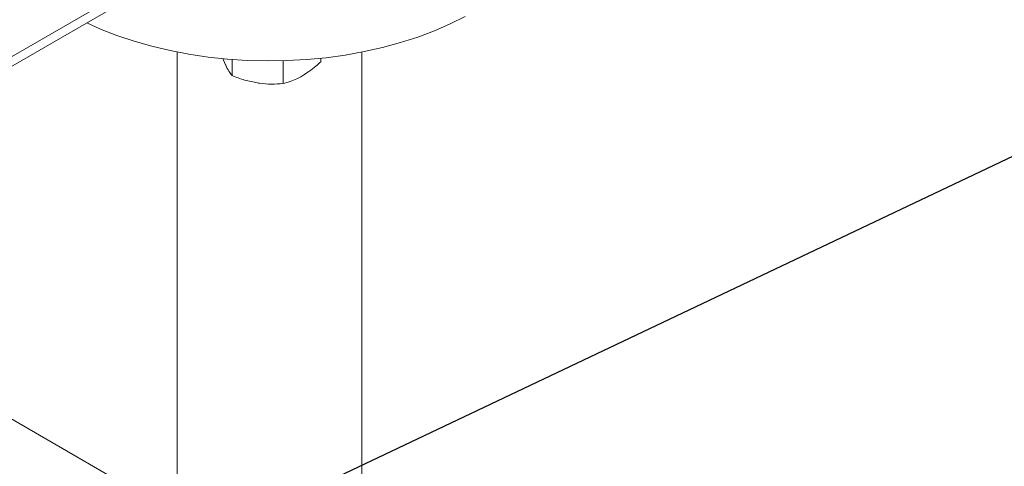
# Model space of a CAD drawing. Header units: millimetres. Extents: x 42 to 14105, y 484 to 9997.
# Tile 112 of 132: x 13413 to 13671, y 5618 to 5734. Entities that reach past the tile are written whole.
import ezdxf

# ---------------------------------------------------------------- set-up
doc = ezdxf.new("R2010")
doc.units = ezdxf.units.MM
doc.header["$LTSCALE"] = 25
doc.dimstyles.new('SLDDIMSTYLE0', dxfattribs={"dimtxt": 0.18, "dimasz": 20.352564, "dimexe": 0, "dimexo": 0.0625, "dimgap": 0, "dimtad": 0, "dimtih": 1, "dimtoh": 1, "dimdec": 0, "dimrnd": 1e-09, "dimzin": 0, "dimdsep": 46, "dimtxsty": 'Standard', "dimblk1": 'DOT', "dimblk2": 'DOT', "dimsah": 1, "dimcen": 0.09, "dimadec": 0, "dimazin": 0, "dimtfac": 20.352564, "dimtdec": 0, "dimtofl": 0, "dimtmove": 0, "dimatfit": 3, "dimldrblk": 'DOT', "dimfxl": 1, "dimfrac": 2, "dimtolj": 1, "dimtzin": 0, "dimarcsym": 0})

# ---------------------------------------------------------------- blocks, each defined once
blk = doc.blocks.new('_DOT')
at = {"color": 0, "linetype": 'ByBlock', "lineweight": -2}
blk.add_line((-0.5, 0), (-1, 0), dxfattribs=at)
at = {"color": 0, "linetype": 'ByBlock', "const_width": 0.5}
blk.add_lwpolyline([(-0.25, 0, 1), (0.25, 0, 1)], format="xyb", close=True, dxfattribs=at)

msp = doc.modelspace()

# ---------------------------------------------------------------- linework, layer by layer
at = {"color": 7, "linetype": 'Continuous', "lineweight": 15}
for p, q in [((13440.728, 5741.828), (13403.251, 5720.193)), ((13403.027, 5717.527), (13439.174, 5738.394)), ((13454.408, 5725.934), (13454.408, 5598.717)), ((13502.708, 5598.717), (13502.708, 5725.934)), ((13466.363, 5724.222), (13466.967, 5722.764)), ((13468.76, 5723.999), (13468.76, 5719.776)), ((13482.144, 5723.678), (13482.144, 5717.706)), ((13491.942, 5724.323), (13491.942, 5723.362)), ((13454.408, 5605.014), (13344.208, 5668.631))]:
    msp.add_line(p, q, dxfattribs=at)
at = {"color": 7, "linetype": 'Continuous', "lineweight": 15, "flags": 128}
msp.add_lwpolyline([(13430.782, 5733.549), (13434.369, 5731.941), (13438.655, 5730.264), (13443.132, 5728.762), (13447.777, 5727.442), (13452.569, 5726.311), (13457.484, 5725.372), (13462.501, 5724.632), (13467.593, 5724.093), (13472.738, 5723.759), (13477.911, 5723.63), (13483.086, 5723.707), (13488.24, 5723.99), (13493.348, 5724.478), (13498.386, 5725.169), (13503.329, 5726.058), (13508.154, 5727.142), (13512.838, 5728.415), (13517.358, 5729.872), (13521.694, 5731.506), (13525.824, 5733.308), (13529.729, 5735.271)], dxfattribs=at)
at = {"color": 7, "linetype": 'Continuous', "lineweight": 15}
for points, knots in [([(13487.043, 5719.659), (13488.275, 5720.468), (13489.934, 5721.558), (13491.531, 5722.992), (13491.942, 5723.362)], [0, 0, 0, 0, 0.7424495, 1, 1, 1, 1]), ([(13466.967, 5722.764), (13467.009, 5722.674), (13467.331, 5721.988), (13467.938, 5720.872), (13468.484, 5720.144), (13468.76, 5719.776)], [0, 0, 0, 0, 0.0700986, 0.5307888, 1, 1, 1, 1]), ([(13468.76, 5719.776), (13469.847, 5719.363), (13472.04, 5718.53), (13474.308, 5718.089), (13475.452, 5717.866)], [0, 0, 0, 0, 0.495458, 1, 1, 1, 1]), ([(13475.452, 5717.866), (13475.611, 5717.842), (13476.812, 5717.664), (13479.077, 5717.505), (13481.116, 5717.638), (13482.144, 5717.706)], [0, 0, 0, 0, 0.0700986, 0.5307888, 1, 1, 1, 1]), ([(13482.144, 5717.706), (13483.325, 5718.044), (13484.939, 5718.506), (13486.598, 5719.415), (13487.043, 5719.659)], [0, 0, 0, 0, 0.7313671, 1, 1, 1, 1])]:
    msp.add_open_spline(points, degree=3, knots=knots, dxfattribs=at)

# ---------------------------------------------------------------- leaders
at = {"color": 7, "linetype": 'Continuous', "lineweight": 0}
msp.add_leader([(13279.544, 5512.172), (13914.782, 5813.483)], dimstyle='SLDDIMSTYLE0', dxfattribs=at)

doc.saveas('drawing.dxf')
